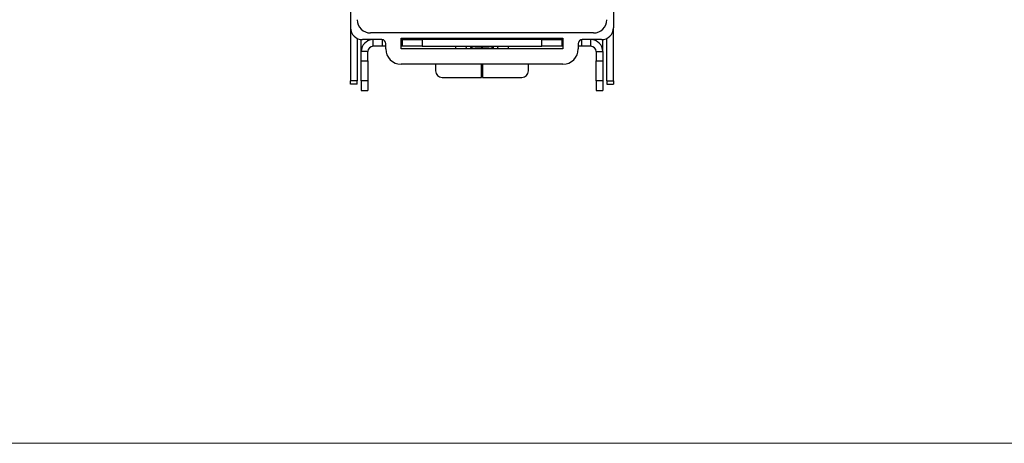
# Model space of a CAD drawing. Header units: millimetres. Extents: x 0 to 420, y 0 to 297.
# Tile 1 of 19: x 74 to 148, y 7 to 39. Entities that reach past the tile are written whole.
import ezdxf

# ---------------------------------------------------------------- set-up
doc = ezdxf.new("R2010")
doc.units = ezdxf.units.MM

msp = doc.modelspace()

# ---------------------------------------------------------------- linework, layer by layer
at = {"color": 7, "linetype": 'Continuous', "lineweight": 25}
for p, q in [((99.098, 82.976), (99.098, 38.276)), ((118.898, 82.976), (118.898, 38.276)), ((99.1, 38.217), (99.1, 34.276)), ((117.398, 37.876), (100.598, 37.876)), ((118.896, 34.276), (118.896, 38.217)), ((99.6, 37.469), (99.6, 34.276)), ((99.898, 37.376), (99.998, 37.376)), ((99.898, 36.476), (99.898, 37.376)), ((101.448, 37.376), (99.998, 37.376)), ((100.398, 37.282), (100.398, 37.376)), ((100.798, 36.876), (100.798, 37.376)), ((102.898, 37.476), (115.098, 37.476)), ((102.898, 36.676), (102.898, 37.476)), ((102.998, 37.376), (102.898, 37.376)), ((102.998, 36.876), (102.998, 37.376)), ((102.998, 37.376), (104.498, 37.376)), ((103.45, 37.476), (103.45, 37.376)), ((103.95, 37.376), (103.95, 37.476)), ((104.498, 37.376), (104.498, 36.876)), ((113.498, 37.376), (104.498, 37.376)), ((108.95, 37.476), (108.95, 37.376)), ((109.046, 37.376), (109.046, 37.476)), ((113.498, 36.876), (113.498, 37.376)), ((113.498, 37.376), (114.998, 37.376)), ((114.046, 37.476), (114.046, 37.376)), ((114.546, 37.476), (114.546, 37.376)), ((114.998, 37.376), (114.998, 36.876)), ((114.998, 37.376), (115.098, 37.376)), ((115.098, 37.476), (115.098, 36.676)), ((117.998, 37.376), (116.548, 37.376)), ((117.198, 36.876), (117.198, 37.376)), ((117.598, 37.282), (117.598, 37.376)), ((117.998, 37.376), (118.098, 37.376)), ((118.098, 36.476), (118.098, 37.376)), ((118.396, 34.276), (118.396, 37.469)), ((100.398, 36.476), (99.898, 36.476)), ((99.898, 35.774), (99.898, 36.476)), ((100.398, 35.774), (100.398, 36.476)), ((101.498, 36.876), (100.798, 36.876)), ((101.748, 36.876), (101.498, 36.876)), ((101.748, 36.676), (101.748, 37.076)), ((102.998, 36.876), (102.898, 36.876)), ((115.098, 36.676), (102.898, 36.676)), ((104.498, 36.876), (102.998, 36.876)), ((104.498, 36.876), (113.498, 36.876)), ((106.998, 36.876), (106.998, 36.676)), ((108.224, 36.793), (108.224, 36.876)), ((108.95, 36.729), (108.474, 36.729)), ((108.95, 36.876), (108.95, 36.729)), ((108.95, 36.676), (108.95, 36.729)), ((109.046, 36.729), (109.046, 36.876)), ((109.522, 36.729), (109.046, 36.729)), ((109.046, 36.729), (109.046, 36.676)), ((109.772, 36.876), (109.772, 36.793)), ((110.998, 36.676), (110.998, 36.876)), ((114.998, 36.876), (113.498, 36.876)), ((115.098, 36.876), (114.998, 36.876)), ((116.248, 37.076), (116.248, 36.676)), ((116.498, 36.876), (116.248, 36.876)), ((117.198, 36.876), (116.498, 36.876)), ((117.598, 36.476), (118.098, 36.476)), ((117.598, 36.476), (117.598, 35.774)), ((118.098, 36.476), (118.098, 35.774)), ((99.898, 35.774), (100.398, 35.774)), ((99.898, 34.278), (99.898, 35.774)), ((100.398, 35.774), (100.398, 34.278)), ((117.598, 35.774), (118.098, 35.774)), ((117.598, 34.278), (117.598, 35.774)), ((118.098, 35.774), (118.098, 34.278)), ((115.098, 35.526), (102.898, 35.526)), ((105.498, 35.526), (105.498, 35.026)), ((108.95, 34.526), (108.95, 35.526)), ((109.046, 35.526), (109.046, 34.526)), ((112.498, 35.026), (112.498, 35.526)), ((99.6, 34.276), (99.1, 34.276)), ((99.1, 34.026), (99.1, 34.276)), ((99.6, 34.026), (99.6, 34.276)), ((100.398, 34.278), (99.898, 34.278)), ((99.898, 34.278), (99.898, 33.539)), ((100.398, 34.278), (100.398, 33.539)), ((105.998, 34.526), (108.95, 34.526)), ((109.046, 34.526), (111.998, 34.526)), ((118.098, 34.278), (117.598, 34.278)), ((117.598, 34.278), (117.598, 33.539)), ((118.098, 34.278), (118.098, 33.539)), ((118.396, 34.276), (118.896, 34.276)), ((118.396, 34.276), (118.396, 34.026)), ((118.896, 34.276), (118.896, 34.026)), ((99.6, 34.026), (99.1, 34.026)), ((99.898, 33.539), (100.398, 33.539)), ((99.898, 33.538), (99.898, 33.539)), ((99.898, 33.538), (100.398, 33.538)), ((100.398, 33.539), (100.398, 33.538)), ((117.598, 33.539), (118.098, 33.539)), ((117.598, 33.538), (117.598, 33.539)), ((117.598, 33.538), (118.098, 33.538)), ((118.098, 33.539), (118.098, 33.538)), ((118.396, 34.026), (118.896, 34.026))]:
    msp.add_line(p, q, dxfattribs=at)
at = {"color": 8, "linetype": 'Continuous', "lineweight": 25}
for p, q in [((101.498, 36.876), (101.498, 37.371)), ((103.2, 37.476), (103.2, 37.376)), ((114.796, 37.476), (114.796, 37.376)), ((116.498, 37.371), (116.498, 36.876))]:
    msp.add_line(p, q, dxfattribs=at)
at = {"color": 7, "linetype": 'Continuous', "lineweight": 18}
msp.add_line((7, 7), (413, 7), dxfattribs=at)
at = {"color": 7, "linetype": 'Continuous', "lineweight": 25}
for centre, radius, start, end in [((100.598, 38.876), 1, 180, 270), ((117.398, 38.876), 1, 270, 0), ((99.998, 38.276), 0.9, 180, 270), ((117.998, 38.276), 0.9, 270, 0), ((100.798, 36.476), 0.9, 90, 180), ((101.448, 37.076), 0.3, 0, 90), ((116.548, 37.076), 0.3, 90, 180), ((117.198, 36.476), 0.9, 0, 90), ((100.798, 36.476), 0.4, 90, 180), ((102.898, 36.676), 1.15, 180, 270), ((108.416, 37.019), 0.296, 229.60932, 281.36905), ((109.58, 37.019), 0.296, 258.63094, 310.39068), ((115.098, 36.676), 1.15, 270, 0), ((117.198, 36.476), 0.4, 0, 90), ((105.998, 35.026), 0.5, 180, 270), ((111.998, 35.026), 0.5, 270, 0)]:
    msp.add_arc(centre, radius, start, end, dxfattribs=at)
for points, knots in [([(107.795, 36.876), (107.792, 36.844), (107.786, 36.777), (107.803, 36.711), (107.812, 36.676)], [0, 0, 0, 0, 0.465179, 1, 1, 1, 1]), ([(108.185, 36.676), (108.174, 36.718), (108.156, 36.784), (108.16, 36.852), (108.161, 36.876)], [0, 0, 0, 0, 0.647958, 1, 1, 1, 1]), ([(109.834, 36.876), (109.835, 36.842), (109.838, 36.774), (109.819, 36.709), (109.809, 36.676)], [0, 0, 0, 0, 0.494357, 1, 1, 1, 1]), ([(109.849, 36.876), (109.849, 36.868), (109.856, 36.801), (109.851, 36.731), (109.827, 36.676), (109.827, 36.676)], [0, 0, 0, 0, 0.117622, 0.994351, 1, 1, 1, 1]), ([(110.173, 36.676), (110.178, 36.695), (110.197, 36.76), (110.19, 36.828), (110.184, 36.876)], [0, 0, 0, 0, 0.292627, 1, 1, 1, 1]), ([(110.185, 36.676), (110.191, 36.7), (110.209, 36.765), (110.204, 36.833), (110.2, 36.876)], [0, 0, 0, 0, 0.370407, 1, 1, 1, 1])]:
    msp.add_open_spline(points, degree=3, knots=knots, dxfattribs=at)

doc.saveas('drawing.dxf')
